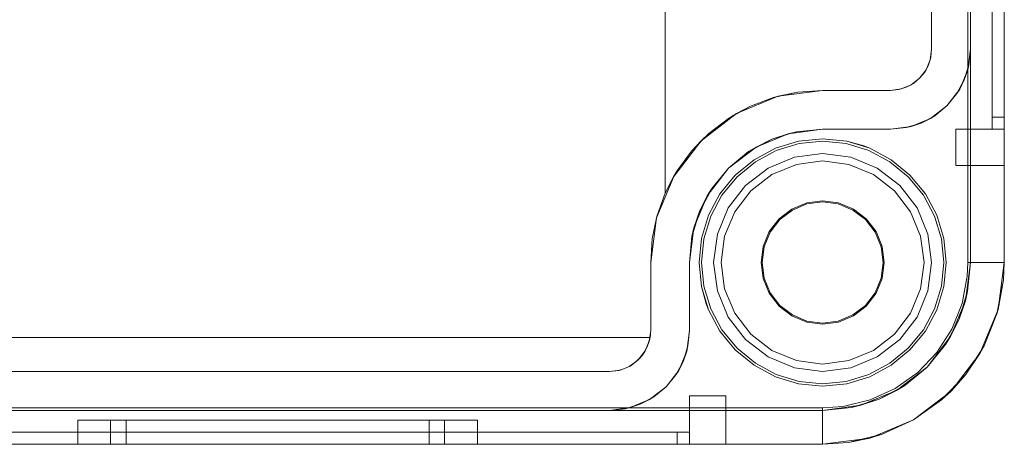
# Model space of a CAD drawing. Extents: x -620 to 300, y 62 to 1112.
# Tile 127 of 226: x 40.404 to 41.217, y 364.505 to 364.856. Entities that reach past the tile are written whole.
import ezdxf

# ---------------------------------------------------------------- set-up
doc = ezdxf.new("R2010")
doc.units = 0
doc.layers.get('0').update_dxf_attribs({"lineweight": 13})

# ---------------------------------------------------------------- blocks, each defined once
blk = doc.blocks.new('Blockreferenz-A06CPVZ2L0')
at = {"color": 9, "linetype": 'ByBlock', "lineweight": -2, "ltscale": 0.13, "true_color": 0xc1c9c4}
for p, q in [((41.18942, 367.9553), (41.18942, 364.6553)), ((41.21742, 364.6553), (41.21742, 367.9553)), ((41.21742, 364.6553), (41.21742, 367.9553)), ((41.20742, 367.8353), (41.20742, 364.7753)), ((41.20742, 364.7753), (41.20742, 367.8353)), ((41.21742, 364.7753), (41.21742, 367.8353)), ((41.21742, 367.8353), (41.21742, 364.7753)), ((41.15742, 367.7793), (41.15742, 364.8313)), ((41.18942, 364.8313), (41.18942, 367.7793)), ((41.20742, 366.3053), (41.20742, 364.7653)), ((41.20742, 366.3053), (41.20742, 364.7653)), ((41.21742, 364.7653), (41.21742, 366.3053)), ((41.21742, 366.3053), (41.21742, 364.7653)), ((41.18742, 366.0053), (41.18742, 364.6553)), ((40.93742, 364.71243), (40.93742, 364.9253)), ((40.93742, 364.9253), (40.93742, 364.73057)), ((41.15742, 364.8313), (41.15742, 364.8953)), ((41.15742, 364.8313), (41.15626, 364.8225)), ((41.15677, 364.82467), (41.15742, 364.8313)), ((41.15742, 364.8313), (41.15742, 364.8313)), ((41.18717, 364.81422), (41.18942, 364.8313)), ((41.18815, 364.81842), (41.18942, 364.8313)), ((41.18942, 364.8313), (41.18815, 364.81842)), ((41.18942, 364.6553), (41.18942, 364.8313)), ((41.18942, 364.8313), (41.18942, 364.8313)), ((41.15626, 364.8225), (41.15287, 364.8143)), ((41.15287, 364.8143), (41.15483, 364.81829)), ((41.15483, 364.81829), (41.15344, 364.81567)), ((41.15483, 364.81829), (41.15626, 364.8225)), ((41.1557, 364.82113), (41.15483, 364.81829)), ((41.15638, 364.82338), (41.1557, 364.82113)), ((41.15626, 364.8225), (41.15677, 364.82467)), ((41.15677, 364.82467), (41.15638, 364.82338)), ((41.18815, 364.81842), (41.1844, 364.80604)), ((41.18717, 364.81422), (41.18815, 364.81842)), ((41.15287, 364.8143), (41.14746, 364.80726)), ((41.14746, 364.80726), (41.15169, 364.81241)), ((41.15169, 364.81241), (41.15287, 364.8143)), ((41.15232, 364.81359), (41.15169, 364.81241)), ((41.15344, 364.81567), (41.15232, 364.81359)), ((41.18058, 364.7983), (41.18717, 364.81422)), ((41.1844, 364.80604), (41.18717, 364.81422)), ((41.14042, 364.80185), (41.13222, 364.79846)), ((41.13643, 364.79989), (41.14042, 364.80185)), ((41.13905, 364.80129), (41.13643, 364.79989)), ((41.14113, 364.8024), (41.13905, 364.80129)), ((41.14746, 364.80726), (41.14042, 364.80185)), ((41.14042, 364.80185), (41.14231, 364.80303)), ((41.14231, 364.80303), (41.14113, 364.8024)), ((41.14231, 364.80303), (41.14746, 364.80726)), ((41.1844, 364.80604), (41.1783, 364.79463)), ((41.18058, 364.7983), (41.1844, 364.80604)), ((41.02693, 364.7914), (41.04696, 364.79582)), ((41.03067, 364.79246), (41.06742, 364.7973)), ((41.04696, 364.79582), (41.03067, 364.79246)), ((41.06742, 364.7973), (41.04696, 364.79582)), ((41.04696, 364.79582), (41.06742, 364.7973)), ((41.12342, 364.7973), (41.06742, 364.7973)), ((41.06742, 364.7973), (41.12342, 364.7973)), ((41.06742, 364.7973), (41.06742, 364.7973)), ((41.13222, 364.79846), (41.12342, 364.7973)), ((41.12342, 364.7973), (41.13006, 364.79795)), ((41.12342, 364.7973), (41.12342, 364.7973)), ((41.13006, 364.79795), (41.13222, 364.79846)), ((41.13134, 364.79834), (41.13006, 364.79795)), ((41.13359, 364.79903), (41.13134, 364.79834)), ((41.13222, 364.79846), (41.13643, 364.79989)), ((41.13643, 364.79989), (41.13359, 364.79903)), ((41.17009, 364.78463), (41.18058, 364.7983)), ((41.17009, 364.78463), (41.1783, 364.79463)), ((41.1783, 364.79463), (41.17009, 364.78463)), ((41.1783, 364.79463), (41.18058, 364.7983)), ((40.99642, 364.77827), (41.03067, 364.79246)), ((41.02693, 364.7914), (41.00774, 364.78415)), ((41.03067, 364.79246), (41.02693, 364.7914)), ((40.96701, 364.75571), (40.99642, 364.77827)), ((40.9898, 364.7742), (41.00774, 364.78415)), ((40.99642, 364.77827), (40.9898, 364.7742)), ((41.00774, 364.78415), (40.99642, 364.77827)), ((41.15642, 364.77414), (41.17009, 364.78463)), ((41.16009, 364.77642), (41.17009, 364.78463)), ((41.17009, 364.78463), (41.16009, 364.77642)), ((40.9898, 364.7742), (40.97347, 364.76178)), ((41.14868, 364.77032), (41.1363, 364.76657)), ((41.1405, 364.76755), (41.15642, 364.77414)), ((41.1405, 364.76755), (41.14868, 364.77032)), ((41.16009, 364.77642), (41.14868, 364.77032)), ((41.14868, 364.77032), (41.15642, 364.77414)), ((41.15642, 364.77414), (41.16009, 364.77642)), ((41.20742, 364.7753), (41.20742, 364.77335)), ((41.21242, 364.7753), (41.20742, 364.7753)), ((41.21242, 364.7753), (41.20742, 364.7753)), ((41.20742, 364.77335), (41.20742, 364.7753)), ((41.20742, 364.77335), (41.20742, 364.77147)), ((41.20742, 364.77147), (41.20742, 364.77335)), ((41.20742, 364.77147), (41.20742, 364.76974)), ((41.20742, 364.76974), (41.20742, 364.77147)), ((41.20742, 364.76974), (41.20742, 364.76823)), ((41.20742, 364.76823), (41.20742, 364.76974)), ((41.21742, 364.7753), (41.21242, 364.7753)), ((41.21742, 364.7753), (41.21242, 364.7753)), ((41.21742, 364.77271), (41.21742, 364.7753)), ((41.21742, 364.7753), (41.21742, 364.77271)), ((41.21742, 364.7703), (41.21742, 364.77271)), ((41.21742, 364.77271), (41.21742, 364.7703)), ((41.21742, 364.76823), (41.21742, 364.7703)), ((41.21742, 364.7703), (41.21742, 364.76823)), ((40.95911, 364.74713), (40.97347, 364.76178)), ((40.97347, 364.76178), (40.96701, 364.75571)), ((41.01242, 364.75056), (41.03895, 364.76155)), ((41.03895, 364.76155), (41.02533, 364.75693)), ((41.03451, 364.75971), (41.04182, 364.76193)), ((41.03895, 364.76155), (41.06742, 364.7653)), ((41.04596, 364.76319), (41.03895, 364.76155)), ((41.04182, 364.76193), (41.04596, 364.76319)), ((41.06742, 364.7653), (41.04596, 364.76319)), ((41.06742, 364.7653), (41.12342, 364.7653)), ((41.08732, 364.7653), (41.06742, 364.7653)), ((41.06742, 364.7653), (41.06742, 364.7653)), ((41.10646, 364.7653), (41.08732, 364.7653)), ((41.12342, 364.7653), (41.10646, 364.7653)), ((41.12342, 364.7653), (41.1405, 364.76755)), ((41.12342, 364.7653), (41.1363, 364.76657)), ((41.1363, 364.76657), (41.12342, 364.7653)), ((41.12342, 364.7653), (41.12342, 364.7653)), ((41.1363, 364.76657), (41.1405, 364.76755)), ((41.17742, 364.7653), (41.17742, 364.75753)), ((41.20742, 364.7653), (41.17742, 364.7653)), ((41.17742, 364.7653), (41.17742, 364.75753)), ((41.17742, 364.7653), (41.17742, 364.7653)), ((41.20742, 364.7653), (41.17742, 364.7653)), ((41.20742, 364.76823), (41.20742, 364.76698)), ((41.20742, 364.76698), (41.20742, 364.76823)), ((41.20742, 364.76698), (41.20742, 364.76606)), ((41.20742, 364.76606), (41.20742, 364.76698)), ((41.20742, 364.76606), (41.20742, 364.76549)), ((41.20742, 364.76549), (41.20742, 364.76606)), ((41.20742, 364.76549), (41.20742, 364.7653)), ((41.20742, 364.7653), (41.20742, 364.76549)), ((41.20742, 364.7653), (41.21242, 364.7653)), ((41.20742, 364.7653), (41.21742, 364.7653)), ((41.20742, 364.7653), (41.20742, 364.7653)), ((41.20742, 364.7653), (41.20742, 364.7653)), ((41.20742, 364.7653), (41.20742, 364.7653)), ((41.20742, 364.7653), (41.20742, 364.7653)), ((41.20742, 364.7653), (41.20742, 364.7653)), ((41.21242, 364.7653), (41.20742, 364.7653)), ((41.20742, 364.7653), (41.20742, 364.7653)), ((41.20742, 364.7653), (41.21742, 364.7653)), ((41.21242, 364.7653), (41.21742, 364.7653)), ((41.21742, 364.7653), (41.21242, 364.7653)), ((41.21742, 364.76664), (41.21742, 364.76823)), ((41.21742, 364.76823), (41.21742, 364.76664)), ((41.21742, 364.76564), (41.21742, 364.76664)), ((41.21742, 364.76664), (41.21742, 364.76564)), ((41.21742, 364.7653), (41.21742, 364.76564)), ((41.21742, 364.76564), (41.21742, 364.7653)), ((41.21742, 364.75753), (41.21742, 364.7653)), ((41.21742, 364.7653), (41.21742, 364.7653)), ((41.21742, 364.7653), (41.21742, 364.75753)), ((40.94445, 364.7263), (40.96701, 364.75571)), ((40.96701, 364.75571), (40.95911, 364.74713)), ((41.02533, 364.75693), (41.01242, 364.75056)), ((41.01686, 364.7524), (41.02533, 364.75693)), ((41.02533, 364.75693), (41.03451, 364.75971)), ((41.04752, 364.75534), (41.02839, 364.74953)), ((41.02839, 364.74953), (41.04752, 364.75534)), ((41.04791, 364.75338), (41.02915, 364.74769)), ((41.06742, 364.7573), (41.04752, 364.75534)), ((41.04752, 364.75534), (41.06742, 364.7573)), ((41.06742, 364.7553), (41.04791, 364.75338)), ((41.08732, 364.75534), (41.06742, 364.7573)), ((41.06742, 364.7573), (41.08732, 364.75534)), ((41.08693, 364.75338), (41.06742, 364.7553)), ((41.10569, 364.74769), (41.08693, 364.75338)), ((41.10646, 364.74953), (41.08732, 364.75534)), ((41.10153, 364.75143), (41.08732, 364.75534)), ((41.08732, 364.75534), (41.10153, 364.75143)), ((41.17742, 364.75753), (41.17742, 364.7503)), ((41.17742, 364.75753), (41.17742, 364.7503)), ((41.21742, 364.7503), (41.21742, 364.75753)), ((41.21742, 364.75753), (41.21742, 364.7503)), ((40.95911, 364.74713), (40.94701, 364.73057)), ((40.98964, 364.73308), (41.01242, 364.75056)), ((41.00631, 364.74676), (40.98964, 364.73308)), ((41.01242, 364.75056), (41.00631, 364.74676)), ((41.00631, 364.74676), (41.01013, 364.7488)), ((41.01013, 364.7488), (41.01686, 364.7524)), ((41.02839, 364.74953), (41.01075, 364.74011)), ((41.01075, 364.74011), (41.02839, 364.74953)), ((41.02915, 364.74769), (41.01187, 364.73845)), ((41.06742, 364.7453), (41.04413, 364.74223)), ((41.06742, 364.7453), (41.04413, 364.74223)), ((41.09072, 364.74223), (41.06742, 364.7453)), ((41.09072, 364.74223), (41.06742, 364.7453)), ((41.10646, 364.74953), (41.10153, 364.75143)), ((41.10153, 364.75143), (41.10646, 364.74953)), ((41.12298, 364.73845), (41.10569, 364.74769)), ((41.12409, 364.74011), (41.10646, 364.74953)), ((41.10646, 364.74953), (41.12409, 364.74011)), ((41.17742, 364.7503), (41.17742, 364.74409)), ((41.17742, 364.7503), (41.17742, 364.74409)), ((41.21742, 364.74409), (41.21742, 364.7503)), ((41.21742, 364.7503), (41.21742, 364.74409)), ((41.01075, 364.74011), (40.9953, 364.72742)), ((40.9953, 364.72742), (41.01075, 364.74011)), ((41.01187, 364.73845), (40.99671, 364.72601)), ((41.04413, 364.74223), (41.02242, 364.73324)), ((41.04413, 364.74223), (41.02242, 364.73324)), ((41.04574, 364.73621), (41.02554, 364.72784)), ((41.02554, 364.72784), (41.04574, 364.73621)), ((41.06742, 364.73906), (41.04574, 364.73621)), ((41.04574, 364.73621), (41.06742, 364.73906)), ((41.0891, 364.73621), (41.06742, 364.73906)), ((41.06742, 364.73906), (41.0891, 364.73621)), ((41.1093, 364.72784), (41.0891, 364.73621)), ((41.0891, 364.73621), (41.1093, 364.72784)), ((41.11242, 364.73324), (41.09072, 364.74223)), ((41.11242, 364.73324), (41.09072, 364.74223)), ((41.13813, 364.72601), (41.12298, 364.73845)), ((41.13955, 364.72742), (41.12409, 364.74011)), ((41.12409, 364.74011), (41.13955, 364.72742)), ((41.17742, 364.74409), (41.17742, 364.73932)), ((41.17742, 364.74409), (41.17742, 364.73932)), ((41.17742, 364.73932), (41.17742, 364.73632)), ((41.17742, 364.73932), (41.17742, 364.73632)), ((41.17742, 364.73632), (41.17742, 364.7353)), ((41.17742, 364.73632), (41.17742, 364.7353)), ((41.21742, 364.73932), (41.21742, 364.74409)), ((41.21742, 364.74409), (41.21742, 364.73932)), ((41.21742, 364.73632), (41.21742, 364.73932)), ((41.21742, 364.73932), (41.21742, 364.73632)), ((41.21742, 364.7353), (41.21742, 364.73632)), ((41.21742, 364.73632), (41.21742, 364.7353)), ((40.93742, 364.73057), (40.93742, 364.71243)), ((40.94701, 364.73057), (40.94453, 364.72645)), ((40.97216, 364.7103), (40.98964, 364.73308)), ((40.98964, 364.73308), (40.97596, 364.71641)), ((41.02242, 364.73324), (41.00378, 364.71894)), ((41.02242, 364.73324), (41.00378, 364.71894)), ((41.13106, 364.71894), (41.11242, 364.73324)), ((41.13106, 364.71894), (41.11242, 364.73324)), ((41.17742, 364.7353), (41.21742, 364.7353)), ((41.17742, 364.7353), (41.17742, 364.7353)), ((41.17742, 364.7353), (41.21742, 364.7353)), ((41.21742, 364.7353), (41.21742, 364.7353)), ((40.93026, 364.69205), (40.94445, 364.7263)), ((40.93742, 364.71243), (40.94453, 364.72645)), ((40.94445, 364.7263), (40.93742, 364.71243)), ((40.94453, 364.72645), (40.94445, 364.7263)), ((40.9953, 364.72742), (40.98261, 364.71197)), ((40.98261, 364.71197), (40.9953, 364.72742)), ((40.99671, 364.72601), (40.98428, 364.71086)), ((41.02554, 364.72784), (41.0082, 364.71453)), ((41.0082, 364.71453), (41.02554, 364.72784)), ((41.12665, 364.71453), (41.1093, 364.72784)), ((41.1093, 364.72784), (41.12665, 364.71453)), ((41.15057, 364.71086), (41.13813, 364.72601)), ((41.15223, 364.71197), (41.13955, 364.72742)), ((41.13955, 364.72742), (41.15223, 364.71197)), ((40.9308, 364.694), (40.93742, 364.71243)), ((40.93742, 364.71243), (40.9308, 364.694)), ((40.93742, 364.71243), (40.93742, 364.71243)), ((40.97032, 364.70586), (40.97392, 364.71259)), ((40.97596, 364.71641), (40.97216, 364.7103)), ((40.98261, 364.71197), (40.97319, 364.69433)), ((40.97319, 364.69433), (40.98261, 364.71197)), ((40.97392, 364.71259), (40.97596, 364.71641)), ((41.00378, 364.71894), (40.98948, 364.7003)), ((41.00378, 364.71894), (40.98948, 364.7003)), ((41.0082, 364.71453), (40.99488, 364.69718)), ((40.99488, 364.69718), (41.0082, 364.71453)), ((41.13996, 364.69718), (41.12665, 364.71453)), ((41.12665, 364.71453), (41.13996, 364.69718)), ((41.14536, 364.7003), (41.13106, 364.71894)), ((41.14536, 364.7003), (41.13106, 364.71894)), ((41.16166, 364.69433), (41.15223, 364.71197)), ((41.15223, 364.71197), (41.16166, 364.69433)), ((40.96117, 364.68377), (40.97216, 364.7103)), ((40.97216, 364.7103), (40.9658, 364.69739)), ((40.9658, 364.69739), (40.97032, 364.70586)), ((40.98428, 364.71086), (40.97503, 364.69357)), ((41.05426, 364.70444), (41.04199, 364.69936)), ((41.06742, 364.70617), (41.05426, 364.70444)), ((41.05448, 364.7036), (41.06742, 364.7053)), ((41.08059, 364.70444), (41.06742, 364.70617)), ((41.06742, 364.7053), (41.08036, 364.7036)), ((41.09286, 364.69936), (41.08059, 364.70444)), ((41.15981, 364.69357), (41.15057, 364.71086)), ((40.9658, 364.69739), (40.96117, 364.68377)), ((40.96301, 364.68821), (40.9658, 364.69739)), ((40.98948, 364.7003), (40.98049, 364.67859)), ((40.98948, 364.7003), (40.98049, 364.67859)), ((40.99488, 364.69718), (40.98652, 364.67698)), ((40.98652, 364.67698), (40.99488, 364.69718)), ((41.04199, 364.69936), (41.03145, 364.69127)), ((41.03207, 364.69065), (41.04242, 364.6986)), ((41.04242, 364.6986), (41.05448, 364.7036)), ((41.08036, 364.7036), (41.09242, 364.6986)), ((41.09242, 364.6986), (41.10278, 364.69065)), ((41.10339, 364.69127), (41.09286, 364.69936)), ((41.14833, 364.67698), (41.13996, 364.69718)), ((41.13996, 364.69718), (41.14833, 364.67698)), ((41.15436, 364.67859), (41.14536, 364.7003)), ((41.15436, 364.67859), (41.14536, 364.7003)), ((40.92542, 364.6553), (40.93026, 364.69205)), ((40.92677, 364.67484), (40.9308, 364.694)), ((40.93026, 364.69205), (40.92677, 364.67484)), ((40.9308, 364.694), (40.93026, 364.69205)), ((40.96079, 364.6809), (40.96301, 364.68821)), ((40.97319, 364.69433), (40.96738, 364.6752)), ((40.96738, 364.6752), (40.97319, 364.69433)), ((40.97503, 364.69357), (40.96934, 364.67481)), ((41.03145, 364.69127), (41.02337, 364.68074)), ((41.02412, 364.6803), (41.03207, 364.69065)), ((41.10278, 364.69065), (41.11072, 364.6803)), ((41.11148, 364.68074), (41.10339, 364.69127)), ((41.1655, 364.67481), (41.15981, 364.69357)), ((41.16746, 364.6752), (41.16166, 364.69433)), ((41.16166, 364.69433), (41.16746, 364.6752)), ((40.95742, 364.6553), (40.96117, 364.68377)), ((40.96117, 364.68377), (40.95954, 364.67676)), ((40.95954, 364.67676), (40.96079, 364.6809)), ((41.02337, 364.68074), (41.01828, 364.66847)), ((41.01913, 364.66824), (41.02412, 364.6803)), ((41.11072, 364.6803), (41.11572, 364.66824)), ((41.11656, 364.66847), (41.11148, 364.68074)), ((40.92542, 364.6553), (40.92677, 364.67484)), ((40.92677, 364.67484), (40.92542, 364.6553)), ((40.95954, 364.67676), (40.95742, 364.6553)), ((40.96738, 364.6752), (40.96542, 364.6553)), ((40.96542, 364.6553), (40.96738, 364.6752)), ((40.96934, 364.67481), (40.96742, 364.6553)), ((40.98049, 364.67859), (40.97742, 364.6553)), ((40.98049, 364.67859), (40.97742, 364.6553)), ((40.98652, 364.67698), (40.98366, 364.6553)), ((40.98366, 364.6553), (40.98652, 364.67698)), ((41.15118, 364.6553), (41.14833, 364.67698)), ((41.14833, 364.67698), (41.15118, 364.6553)), ((41.15742, 364.6553), (41.15436, 364.67859)), ((41.15742, 364.6553), (41.15436, 364.67859)), ((41.16742, 364.6553), (41.1655, 364.67481)), ((41.16942, 364.6553), (41.16746, 364.6752)), ((41.16746, 364.6752), (41.16942, 364.6553)), ((41.01828, 364.66847), (41.01655, 364.6553)), ((41.01742, 364.6553), (41.01913, 364.66824)), ((41.11572, 364.66824), (41.11742, 364.6553)), ((41.11829, 364.6553), (41.11656, 364.66847)), ((40.92542, 364.5993), (40.92542, 364.6553)), ((40.92542, 364.6553), (40.92542, 364.5993)), ((40.92542, 364.6553), (40.92542, 364.6553)), ((40.95742, 364.5993), (40.95742, 364.6553)), ((40.95742, 364.6553), (40.95742, 364.6354)), ((40.95742, 364.6553), (40.95742, 364.6553)), ((40.96542, 364.6553), (40.96738, 364.6354)), ((40.96738, 364.6354), (40.96542, 364.6553)), ((40.96742, 364.6553), (40.96934, 364.63579)), ((40.97742, 364.6553), (40.98049, 364.63201)), ((40.97742, 364.6553), (40.98049, 364.63201)), ((40.98366, 364.6553), (40.98652, 364.63362)), ((40.98652, 364.63362), (40.98366, 364.6553)), ((41.01655, 364.6553), (41.01828, 364.64213)), ((41.01913, 364.64236), (41.01742, 364.6553)), ((41.11742, 364.6553), (41.11572, 364.64236)), ((41.11656, 364.64213), (41.11829, 364.6553)), ((41.14833, 364.63362), (41.15118, 364.6553)), ((41.15118, 364.6553), (41.14833, 364.63362)), ((41.15436, 364.63201), (41.15742, 364.6553)), ((41.15436, 364.63201), (41.15742, 364.6553)), ((41.1655, 364.63579), (41.16742, 364.6553)), ((41.16746, 364.6354), (41.16942, 364.6553)), ((41.16942, 364.6553), (41.16746, 364.6354)), ((41.18942, 364.6553), (41.18527, 364.62372)), ((41.18742, 364.6553), (41.18688, 364.64389)), ((41.18708, 364.6315), (41.18942, 364.6553)), ((41.19019, 364.6553), (41.18742, 364.6553)), ((41.18942, 364.6553), (41.18942, 364.6553)), ((41.19563, 364.6553), (41.19019, 364.6553)), ((41.20079, 364.6553), (41.19563, 364.6553)), ((41.2055, 364.6553), (41.20079, 364.6553)), ((41.20959, 364.6553), (41.2055, 364.6553)), ((41.21293, 364.6553), (41.20959, 364.6553)), ((41.21231, 364.61648), (41.21742, 364.6553)), ((41.2154, 364.6553), (41.21293, 364.6553)), ((41.21691, 364.6553), (41.2154, 364.6553)), ((41.21674, 364.64104), (41.21742, 364.6553)), ((41.21674, 364.64104), (41.21742, 364.6553)), ((41.21742, 364.6553), (41.21691, 364.6553)), ((41.21742, 364.6553), (41.21742, 364.6553)), ((41.01828, 364.64213), (41.02337, 364.62986)), ((41.02412, 364.6303), (41.01913, 364.64236)), ((41.11572, 364.64236), (41.11072, 364.6303)), ((41.11148, 364.62986), (41.11656, 364.64213)), ((41.18688, 364.64389), (41.18256, 364.62149)), ((41.21135, 364.61304), (41.21674, 364.64104)), ((41.21231, 364.61648), (41.21674, 364.64104)), ((40.95742, 364.6354), (40.95742, 364.61627)), ((40.96738, 364.6354), (40.97319, 364.61627)), ((40.96738, 364.6354), (40.9713, 364.62119)), ((40.9713, 364.62119), (40.96738, 364.6354)), ((40.96934, 364.63579), (40.97503, 364.61703)), ((40.98049, 364.63201), (40.98948, 364.6103)), ((40.98049, 364.63201), (40.98948, 364.6103)), ((40.98652, 364.63362), (40.99488, 364.61342)), ((40.99488, 364.61342), (40.98652, 364.63362)), ((41.13996, 364.61342), (41.14833, 364.63362)), ((41.14833, 364.63362), (41.13996, 364.61342)), ((41.14536, 364.6103), (41.15436, 364.63201)), ((41.14536, 364.6103), (41.15436, 364.63201)), ((41.15981, 364.61703), (41.1655, 364.63579)), ((41.16166, 364.61627), (41.16746, 364.6354)), ((41.16746, 364.6354), (41.16166, 364.61627)), ((41.18708, 364.6315), (41.18014, 364.60861)), ((41.18527, 364.62372), (41.18708, 364.6315)), ((41.02337, 364.62986), (41.03145, 364.61933)), ((41.03207, 364.61994), (41.02412, 364.6303)), ((41.11072, 364.6303), (41.10278, 364.61994)), ((41.10339, 364.61933), (41.11148, 364.62986)), ((41.18527, 364.62372), (41.17308, 364.5943)), ((41.18014, 364.60861), (41.18527, 364.62372)), ((40.95742, 364.61627), (40.95742, 364.5993)), ((40.9713, 364.62119), (40.97319, 364.61627)), ((40.97319, 364.61627), (40.9713, 364.62119)), ((40.97319, 364.61627), (40.98261, 364.59863)), ((40.98261, 364.59863), (40.97319, 364.61627)), ((40.97503, 364.61703), (40.98428, 364.59974)), ((41.03145, 364.61933), (41.04199, 364.61124)), ((41.04242, 364.612), (41.03207, 364.61994)), ((41.10278, 364.61994), (41.09242, 364.612)), ((41.09286, 364.61124), (41.10339, 364.61933)), ((41.15057, 364.59974), (41.15981, 364.61703)), ((41.15223, 364.59863), (41.16166, 364.61627)), ((41.16166, 364.61627), (41.15223, 364.59863)), ((41.18256, 364.62149), (41.17408, 364.60031)), ((41.19733, 364.5803), (41.21231, 364.61648)), ((41.21135, 364.61304), (41.21231, 364.61648)), ((40.98948, 364.6103), (41.00378, 364.59166)), ((40.98948, 364.6103), (41.00378, 364.59166)), ((40.99488, 364.61342), (41.0082, 364.59607)), ((41.0082, 364.59607), (40.99488, 364.61342)), ((41.04199, 364.61124), (41.05426, 364.60616)), ((41.05448, 364.607), (41.04242, 364.612)), ((41.05426, 364.60616), (41.06742, 364.60443)), ((41.06742, 364.6053), (41.05448, 364.607)), ((41.08036, 364.607), (41.06742, 364.6053)), ((41.06742, 364.60443), (41.08059, 364.60616)), ((41.09242, 364.612), (41.08036, 364.607)), ((41.08059, 364.60616), (41.09286, 364.61124)), ((41.12665, 364.59607), (41.13996, 364.61342)), ((41.13996, 364.61342), (41.12665, 364.59607)), ((41.13106, 364.59166), (41.14536, 364.6103)), ((41.13106, 364.59166), (41.14536, 364.6103)), ((41.18014, 364.60861), (41.16886, 364.58752)), ((41.17308, 364.5943), (41.18014, 364.60861)), ((41.20075, 364.58657), (41.21135, 364.61304)), ((40.92542, 364.5993), (40.92426, 364.5905)), ((40.92536, 364.59729), (40.92542, 364.5993)), ((40.92542, 364.5993), (40.92542, 364.5993)), ((40.95517, 364.58222), (40.95742, 364.5993)), ((40.95615, 364.58642), (40.95742, 364.5993)), ((40.95742, 364.5993), (40.95615, 364.58642)), ((40.95742, 364.5993), (40.95742, 364.5993)), ((40.98261, 364.59863), (40.9953, 364.58317)), ((40.9953, 364.58317), (40.98261, 364.59863)), ((40.98428, 364.59974), (40.99671, 364.58459)), ((41.13813, 364.58459), (41.15057, 364.59974)), ((41.13955, 364.58317), (41.15223, 364.59863)), ((41.15223, 364.59863), (41.13955, 364.58317)), ((41.17408, 364.60031), (41.16175, 364.58112)), ((40.18242, 364.5933), (40.92463, 364.5933)), ((40.92489, 364.5933), (40.18242, 364.5933)), ((40.92426, 364.5905), (40.92087, 364.5823)), ((40.92261, 364.58576), (40.92489, 364.5933)), ((40.92261, 364.58576), (40.92426, 364.5905)), ((40.92443, 364.5918), (40.92345, 364.58852)), ((40.92426, 364.5905), (40.92489, 364.5933)), ((40.92489, 364.5933), (40.92443, 364.5918)), ((40.92463, 364.5933), (40.92489, 364.5933)), ((40.92489, 364.5933), (40.92518, 364.59529)), ((40.92489, 364.5933), (40.92489, 364.5933)), ((40.92518, 364.59529), (40.92536, 364.59729)), ((41.00378, 364.59166), (41.02242, 364.57736)), ((41.00378, 364.59166), (41.02242, 364.57736)), ((41.0082, 364.59607), (41.02554, 364.58276)), ((41.02554, 364.58276), (41.0082, 364.59607)), ((41.1093, 364.58276), (41.12665, 364.59607)), ((41.12665, 364.59607), (41.1093, 364.58276)), ((41.11242, 364.57736), (41.13106, 364.59166)), ((41.11242, 364.57736), (41.13106, 364.59166)), ((41.17308, 364.5943), (41.15369, 364.56903)), ((41.16886, 364.58752), (41.17308, 364.5943)), ((40.92087, 364.5823), (40.91546, 364.57526)), ((40.91866, 364.57894), (40.92087, 364.5823)), ((40.92153, 364.58389), (40.91978, 364.58088)), ((40.92087, 364.5823), (40.92261, 364.58576)), ((40.92261, 364.58576), (40.92153, 364.58389)), ((40.92345, 364.58852), (40.92261, 364.58576)), ((40.94858, 364.5663), (40.95517, 364.58222)), ((40.95615, 364.58642), (40.9524, 364.57404)), ((40.9524, 364.57404), (40.95517, 364.58222)), ((40.95517, 364.58222), (40.95615, 364.58642)), ((40.9953, 364.58317), (41.01075, 364.57049)), ((41.01075, 364.57049), (40.9953, 364.58317)), ((40.99671, 364.58459), (41.01187, 364.57215)), ((41.02554, 364.58276), (41.04574, 364.57439)), ((41.04574, 364.57439), (41.02554, 364.58276)), ((41.0891, 364.57439), (41.1093, 364.58276)), ((41.1093, 364.58276), (41.0891, 364.57439)), ((41.12298, 364.57215), (41.13813, 364.58459)), ((41.12409, 364.57049), (41.13955, 364.58317)), ((41.13955, 364.58317), (41.12409, 364.57049)), ((41.15369, 364.56903), (41.16886, 364.58752)), ((41.18533, 364.56258), (41.20075, 364.58657)), ((41.19733, 364.5803), (41.20075, 364.58657)), ((40.91546, 364.57526), (40.90842, 364.56985)), ((40.91324, 364.57322), (40.91546, 364.57526)), ((40.91438, 364.57442), (40.91324, 364.57322)), ((40.91674, 364.57692), (40.91438, 364.57442)), ((40.91546, 364.57526), (40.91866, 364.57894)), ((40.91866, 364.57894), (40.91674, 364.57692)), ((40.91978, 364.58088), (40.91866, 364.57894)), ((40.9524, 364.57404), (40.9463, 364.56263)), ((40.94858, 364.5663), (40.9524, 364.57404)), ((41.02242, 364.57736), (41.04413, 364.56837)), ((41.02242, 364.57736), (41.04413, 364.56837)), ((41.04574, 364.57439), (41.06742, 364.57154)), ((41.06742, 364.57154), (41.04574, 364.57439)), ((41.06742, 364.57154), (41.0891, 364.57439)), ((41.0891, 364.57439), (41.06742, 364.57154)), ((41.09072, 364.56837), (41.11242, 364.57736)), ((41.09072, 364.56837), (41.11242, 364.57736)), ((41.16175, 364.58112), (41.14601, 364.56461)), ((41.17349, 364.54923), (41.19733, 364.5803)), ((41.18533, 364.56258), (41.19733, 364.5803)), ((40.90022, 364.56646), (40.89142, 364.5653)), ((40.89142, 364.5653), (40.89925, 364.56621)), ((40.89925, 364.56621), (40.90022, 364.56646)), ((40.89975, 364.5664), (40.89925, 364.56621)), ((40.90234, 364.56734), (40.89975, 364.5664)), ((40.90842, 364.56985), (40.90022, 364.56646)), ((40.90022, 364.56646), (40.90665, 364.5689)), ((40.90665, 364.5689), (40.90234, 364.56734)), ((40.90665, 364.5689), (40.90842, 364.56985)), ((40.90756, 364.5695), (40.90665, 364.5689)), ((40.91029, 364.57129), (40.90756, 364.5695)), ((40.90842, 364.56985), (40.91324, 364.57322)), ((40.91324, 364.57322), (40.91029, 364.57129)), ((40.93809, 364.55263), (40.94858, 364.5663)), ((40.9463, 364.56263), (40.94858, 364.5663)), ((41.01075, 364.57049), (41.02839, 364.56106)), ((41.02839, 364.56106), (41.01075, 364.57049)), ((41.01187, 364.57215), (41.02915, 364.56291)), ((41.04413, 364.56837), (41.06742, 364.5653)), ((41.04413, 364.56837), (41.06742, 364.5653)), ((41.06742, 364.5653), (41.09072, 364.56837)), ((41.06742, 364.5653), (41.09072, 364.56837)), ((41.10569, 364.56291), (41.12298, 364.57215)), ((41.10646, 364.56106), (41.12409, 364.57049)), ((41.12409, 364.57049), (41.10646, 364.56106)), ((41.15369, 364.56903), (41.12842, 364.54964)), ((41.1352, 364.55386), (41.15369, 364.56903)), ((40.89142, 364.5653), (38.94342, 364.5653)), ((40.18242, 364.5653), (40.89142, 364.5653)), ((40.89142, 364.5653), (40.89142, 364.5653)), ((40.93809, 364.55263), (40.9463, 364.56263)), ((40.9463, 364.56263), (40.93809, 364.55263)), ((41.02839, 364.56106), (41.04752, 364.55526)), ((41.04752, 364.55526), (41.02839, 364.56106)), ((41.02915, 364.56291), (41.04791, 364.55722)), ((41.08693, 364.55722), (41.10569, 364.56291)), ((41.08732, 364.55526), (41.10646, 364.56106)), ((41.10646, 364.56106), (41.08732, 364.55526)), ((41.14601, 364.56461), (41.12742, 364.55138)), ((41.16565, 364.54194), (41.18533, 364.56258)), ((41.17349, 364.54923), (41.18533, 364.56258)), ((40.92442, 364.54214), (40.93809, 364.55263)), ((40.92809, 364.54442), (40.93809, 364.55263)), ((40.93809, 364.55263), (40.92809, 364.54442)), ((41.04752, 364.55526), (41.06742, 364.5533)), ((41.06742, 364.5533), (41.04752, 364.55526)), ((41.04791, 364.55722), (41.06742, 364.5553)), ((41.06742, 364.5553), (41.08693, 364.55722)), ((41.06742, 364.5533), (41.08732, 364.55526)), ((41.08732, 364.55526), (41.06742, 364.5533)), ((41.12842, 364.54964), (41.099, 364.53746)), ((41.12742, 364.55138), (41.10667, 364.5419)), ((41.1352, 364.55386), (41.11411, 364.54259)), ((41.11411, 364.54259), (41.12842, 364.54964)), ((41.12842, 364.54964), (41.1352, 364.55386)), ((41.14242, 364.5254), (41.17349, 364.54923)), ((41.16565, 364.54194), (41.17349, 364.54923)), ((40.9085, 364.53555), (40.92442, 364.54214)), ((40.92809, 364.54442), (40.91668, 364.53832)), ((40.91668, 364.53832), (40.92442, 364.54214)), ((40.92442, 364.54214), (40.92809, 364.54442)), ((40.95742, 364.5453), (40.95742, 364.5153)), ((40.96519, 364.5453), (40.95742, 364.5453)), ((40.95742, 364.5453), (40.95742, 364.5453)), ((40.95742, 364.5453), (40.95742, 364.5153)), ((40.95742, 364.5453), (40.96519, 364.5453)), ((40.97242, 364.5453), (40.96519, 364.5453)), ((40.96519, 364.5453), (40.97242, 364.5453)), ((40.97864, 364.5453), (40.97242, 364.5453)), ((40.97242, 364.5453), (40.97864, 364.5453)), ((40.9834, 364.5453), (40.97864, 364.5453)), ((40.97864, 364.5453), (40.9834, 364.5453)), ((40.9864, 364.5453), (40.9834, 364.5453)), ((40.9834, 364.5453), (40.9864, 364.5453)), ((40.98742, 364.5453), (40.9864, 364.5453)), ((40.9864, 364.5453), (40.98742, 364.5453)), ((40.98742, 364.5053), (40.98742, 364.5453)), ((40.98742, 364.5053), (40.98742, 364.5453)), ((40.98742, 364.5453), (40.98742, 364.5453)), ((41.10667, 364.5419), (41.0845, 364.53652)), ((41.11411, 364.54259), (41.09122, 364.53564)), ((41.099, 364.53746), (41.11411, 364.54259)), ((41.14242, 364.5254), (41.16565, 364.54194)), ((41.14242, 364.5254), (41.16565, 364.54194)), ((41.06742, 364.5333), (38.76742, 364.5333)), ((38.94342, 364.5333), (40.89142, 364.5333)), ((41.06742, 364.5353), (40.21742, 364.5353)), ((40.89142, 364.5333), (40.9085, 364.53555)), ((40.89142, 364.5333), (40.9043, 364.53457)), ((40.9043, 364.53457), (40.89142, 364.5333)), ((40.89142, 364.5333), (41.06742, 364.5333)), ((40.89142, 364.5333), (40.89142, 364.5333)), ((40.91668, 364.53832), (40.9043, 364.53457)), ((40.9043, 364.53457), (40.9085, 364.53555)), ((40.9085, 364.53555), (40.91668, 364.53832)), ((41.099, 364.53746), (41.06742, 364.5333)), ((41.0845, 364.53652), (41.06742, 364.5353)), ((41.06742, 364.5333), (41.09122, 364.53564)), ((41.06742, 364.5353), (41.06742, 364.53253)), ((41.06742, 364.5333), (41.06742, 364.5333)), ((41.09122, 364.53564), (41.099, 364.53746)), ((40.45804, 364.5253), (40.45242, 364.5253)), ((40.45242, 364.5253), (40.45242, 364.5053)), ((40.45804, 364.5253), (40.45242, 364.5253)), ((40.47453, 364.5253), (40.45804, 364.5253)), ((40.47453, 364.5253), (40.45804, 364.5253)), ((40.50075, 364.5253), (40.47453, 364.5253)), ((40.50075, 364.5253), (40.47453, 364.5253)), ((40.48422, 364.5253), (40.47952, 364.5253)), ((40.47952, 364.5253), (40.47952, 364.5053)), ((40.47952, 364.5253), (40.48422, 364.5253)), ((40.498, 364.5253), (40.48422, 364.5253)), ((40.48422, 364.5253), (40.498, 364.5253)), ((40.49668, 364.5253), (40.49242, 364.5253)), ((40.49242, 364.5253), (40.49242, 364.5053)), ((40.49668, 364.5253), (40.49242, 364.5253)), ((40.50917, 364.5253), (40.49668, 364.5253)), ((40.50917, 364.5253), (40.49668, 364.5253)), ((40.51991, 364.5253), (40.498, 364.5253)), ((40.498, 364.5253), (40.51991, 364.5253)), ((40.53492, 364.5253), (40.50075, 364.5253)), ((40.53492, 364.5253), (40.50075, 364.5253)), ((40.52903, 364.5253), (40.50917, 364.5253)), ((40.52903, 364.5253), (40.50917, 364.5253)), ((40.54847, 364.5253), (40.51991, 364.5253)), ((40.51991, 364.5253), (40.54847, 364.5253)), ((40.55492, 364.5253), (40.52903, 364.5253)), ((40.55492, 364.5253), (40.52903, 364.5253)), ((40.57472, 364.5253), (40.53492, 364.5253)), ((40.57472, 364.5253), (40.53492, 364.5253)), ((40.58173, 364.5253), (40.54847, 364.5253)), ((40.54847, 364.5253), (40.58173, 364.5253)), ((40.58507, 364.5253), (40.55492, 364.5253)), ((40.58507, 364.5253), (40.55492, 364.5253)), ((40.61742, 364.5253), (40.57472, 364.5253)), ((40.61742, 364.5253), (40.57472, 364.5253)), ((40.61742, 364.5253), (40.58173, 364.5253)), ((40.58173, 364.5253), (40.61742, 364.5253)), ((40.61742, 364.5253), (40.58507, 364.5253)), ((40.61742, 364.5253), (40.58507, 364.5253)), ((40.65311, 364.5253), (40.61742, 364.5253)), ((40.64977, 364.5253), (40.61742, 364.5253)), ((40.66013, 364.5253), (40.61742, 364.5253)), ((40.61742, 364.5253), (40.65311, 364.5253)), ((40.64977, 364.5253), (40.61742, 364.5253)), ((40.66013, 364.5253), (40.61742, 364.5253)), ((40.67992, 364.5253), (40.64977, 364.5253)), ((40.67992, 364.5253), (40.64977, 364.5253)), ((40.68637, 364.5253), (40.65311, 364.5253)), ((40.65311, 364.5253), (40.68637, 364.5253)), ((40.69992, 364.5253), (40.66013, 364.5253)), ((40.69992, 364.5253), (40.66013, 364.5253)), ((40.70581, 364.5253), (40.67992, 364.5253)), ((40.70581, 364.5253), (40.67992, 364.5253)), ((40.71493, 364.5253), (40.68637, 364.5253)), ((40.68637, 364.5253), (40.71493, 364.5253)), ((40.73409, 364.5253), (40.69992, 364.5253)), ((40.73409, 364.5253), (40.69992, 364.5253)), ((40.72568, 364.5253), (40.70581, 364.5253)), ((40.72568, 364.5253), (40.70581, 364.5253)), ((40.73685, 364.5253), (40.71493, 364.5253)), ((40.71493, 364.5253), (40.73685, 364.5253)), ((40.73816, 364.5253), (40.72568, 364.5253)), ((40.73816, 364.5253), (40.72568, 364.5253)), ((40.76032, 364.5253), (40.73409, 364.5253)), ((40.76032, 364.5253), (40.73409, 364.5253)), ((40.75062, 364.5253), (40.73685, 364.5253)), ((40.73685, 364.5253), (40.75062, 364.5253)), ((40.74242, 364.5253), (40.73816, 364.5253)), ((40.74242, 364.5253), (40.73816, 364.5253)), ((40.74242, 364.5053), (40.74242, 364.5253)), ((40.75532, 364.5253), (40.75062, 364.5253)), ((40.75062, 364.5253), (40.75532, 364.5253)), ((40.75532, 364.5053), (40.75532, 364.5253)), ((40.7768, 364.5253), (40.76032, 364.5253)), ((40.7768, 364.5253), (40.76032, 364.5253)), ((40.78242, 364.5253), (40.7768, 364.5253)), ((40.78242, 364.5253), (40.7768, 364.5253)), ((40.78242, 364.5053), (40.78242, 364.5253)), ((41.06742, 364.53253), (41.06742, 364.52709)), ((41.06742, 364.52709), (41.06742, 364.52193)), ((41.10625, 364.51041), (41.14242, 364.5254)), ((41.11648, 364.51355), (41.14242, 364.5254)), ((41.11648, 364.51355), (41.14242, 364.5254)), ((41.06742, 364.52193), (41.06742, 364.51722)), ((41.06742, 364.51722), (41.06742, 364.51313)), ((40.94742, 364.5153), (38.88742, 364.5153)), ((40.94742, 364.5153), (38.88742, 364.5153)), ((40.95742, 364.5153), (39.91742, 364.5153)), ((40.95742, 364.5153), (39.91742, 364.5153)), ((40.94742, 364.5153), (40.94742, 364.5103)), ((40.94937, 364.5153), (40.94742, 364.5153)), ((40.94937, 364.5153), (40.94742, 364.5153)), ((40.94742, 364.5153), (40.94742, 364.5103)), ((40.94742, 364.5103), (40.94742, 364.5053)), ((40.94742, 364.5103), (40.94742, 364.5053)), ((40.95125, 364.5153), (40.94937, 364.5153)), ((40.95125, 364.5153), (40.94937, 364.5153)), ((40.95298, 364.5153), (40.95125, 364.5153)), ((40.95298, 364.5153), (40.95125, 364.5153)), ((40.95449, 364.5153), (40.95298, 364.5153)), ((40.95449, 364.5153), (40.95298, 364.5153)), ((40.95574, 364.5153), (40.95449, 364.5153)), ((40.95574, 364.5153), (40.95449, 364.5153)), ((40.95666, 364.5153), (40.95574, 364.5153)), ((40.95666, 364.5153), (40.95574, 364.5153)), ((40.95723, 364.5153), (40.95666, 364.5153)), ((40.95723, 364.5153), (40.95666, 364.5153)), ((40.95742, 364.5153), (40.95723, 364.5153)), ((40.95742, 364.5153), (40.95723, 364.5153)), ((40.95742, 364.5103), (40.95742, 364.5153)), ((40.95742, 364.5053), (40.95742, 364.5153)), ((40.95742, 364.5153), (40.95742, 364.5153)), ((40.95742, 364.5153), (40.95742, 364.5153)), ((40.95742, 364.5153), (40.95742, 364.5153)), ((40.95742, 364.5153), (40.95742, 364.5153)), ((40.95742, 364.5153), (40.95742, 364.5153)), ((40.95742, 364.5153), (40.95742, 364.5153)), ((40.95742, 364.5153), (40.95742, 364.5103)), ((40.95742, 364.5053), (40.95742, 364.5153)), ((40.95742, 364.5053), (40.95742, 364.5103)), ((40.95742, 364.5103), (40.95742, 364.5053)), ((41.06742, 364.51313), (41.06742, 364.50979)), ((41.06742, 364.5053), (41.10625, 364.51041)), ((41.06742, 364.50979), (41.06742, 364.50732)), ((41.08877, 364.50683), (41.11648, 364.51355)), ((41.08877, 364.50683), (41.10625, 364.51041)), ((41.10625, 364.51041), (41.11648, 364.51355)), ((38.76742, 364.5053), (41.06742, 364.5053)), ((38.76742, 364.5053), (41.06742, 364.5053)), ((38.88742, 364.5053), (40.94742, 364.5053)), ((40.94742, 364.5053), (38.88742, 364.5053)), ((39.91742, 364.5053), (40.95742, 364.5053)), ((40.95742, 364.5053), (39.91742, 364.5053)), ((40.45242, 364.5053), (40.45804, 364.5053)), ((40.45242, 364.5053), (40.45804, 364.5053)), ((40.45804, 364.5053), (40.47453, 364.5053)), ((40.45804, 364.5053), (40.47453, 364.5053)), ((40.47453, 364.5053), (40.50075, 364.5053)), ((40.47453, 364.5053), (40.50075, 364.5053)), ((40.47952, 364.5053), (40.48217, 364.5053)), ((40.47952, 364.5053), (40.48217, 364.5053)), ((40.48217, 364.5053), (40.49002, 364.5053)), ((40.48217, 364.5053), (40.49002, 364.5053)), ((40.49002, 364.5053), (40.50276, 364.5053)), ((40.49002, 364.5053), (40.50276, 364.5053)), ((40.49242, 364.5053), (40.49482, 364.5053)), ((40.49242, 364.5053), (40.49482, 364.5053)), ((40.49482, 364.5053), (40.50194, 364.5053)), ((40.49482, 364.5053), (40.50194, 364.5053)), ((40.50075, 364.5053), (40.53492, 364.5053)), ((40.50075, 364.5053), (40.53492, 364.5053)), ((40.50194, 364.5053), (40.51349, 364.5053)), ((40.50194, 364.5053), (40.51349, 364.5053)), ((40.50276, 364.5053), (40.51991, 364.5053)), ((40.50276, 364.5053), (40.51991, 364.5053)), ((40.51349, 364.5053), (40.52903, 364.5053)), ((40.51349, 364.5053), (40.52903, 364.5053)), ((40.51991, 364.5053), (40.54081, 364.5053)), ((40.51991, 364.5053), (40.54081, 364.5053)), ((40.52903, 364.5053), (40.54798, 364.5053)), ((40.52903, 364.5053), (40.54798, 364.5053)), ((40.53492, 364.5053), (40.57472, 364.5053)), ((40.53492, 364.5053), (40.57472, 364.5053)), ((40.54081, 364.5053), (40.56465, 364.5053)), ((40.54081, 364.5053), (40.56465, 364.5053)), ((40.54798, 364.5053), (40.56959, 364.5053)), ((40.54798, 364.5053), (40.56959, 364.5053)), ((40.56465, 364.5053), (40.59052, 364.5053)), ((40.56465, 364.5053), (40.59052, 364.5053)), ((40.56959, 364.5053), (40.59304, 364.5053)), ((40.56959, 364.5053), (40.59304, 364.5053)), ((40.57472, 364.5053), (40.61742, 364.5053)), ((40.57472, 364.5053), (40.61742, 364.5053)), ((40.59052, 364.5053), (40.61742, 364.5053)), ((40.59052, 364.5053), (40.61742, 364.5053)), ((40.59304, 364.5053), (40.61742, 364.5053)), ((40.59304, 364.5053), (40.61742, 364.5053)), ((40.61742, 364.5053), (40.64433, 364.5053)), ((40.61742, 364.5053), (40.64181, 364.5053)), ((40.61742, 364.5053), (40.66013, 364.5053)), ((40.61742, 364.5053), (40.66013, 364.5053)), ((40.61742, 364.5053), (40.64433, 364.5053)), ((40.61742, 364.5053), (40.64181, 364.5053)), ((40.64181, 364.5053), (40.66526, 364.5053)), ((40.64181, 364.5053), (40.66526, 364.5053)), ((40.64433, 364.5053), (40.67019, 364.5053)), ((40.64433, 364.5053), (40.67019, 364.5053)), ((40.66013, 364.5053), (40.69992, 364.5053)), ((40.66013, 364.5053), (40.69992, 364.5053)), ((40.66526, 364.5053), (40.68687, 364.5053)), ((40.66526, 364.5053), (40.68687, 364.5053)), ((40.67019, 364.5053), (40.69404, 364.5053)), ((40.67019, 364.5053), (40.69404, 364.5053)), ((40.68687, 364.5053), (40.70581, 364.5053)), ((40.68687, 364.5053), (40.70581, 364.5053)), ((40.69404, 364.5053), (40.71493, 364.5053)), ((40.69404, 364.5053), (40.71493, 364.5053)), ((40.69992, 364.5053), (40.73409, 364.5053)), ((40.69992, 364.5053), (40.73409, 364.5053)), ((40.70581, 364.5053), (40.72136, 364.5053)), ((40.70581, 364.5053), (40.72136, 364.5053)), ((40.71493, 364.5053), (40.73208, 364.5053)), ((40.71493, 364.5053), (40.73208, 364.5053)), ((40.72136, 364.5053), (40.73291, 364.5053)), ((40.72136, 364.5053), (40.73291, 364.5053)), ((40.73208, 364.5053), (40.74483, 364.5053)), ((40.73208, 364.5053), (40.74483, 364.5053)), ((40.73291, 364.5053), (40.74002, 364.5053)), ((40.73291, 364.5053), (40.74002, 364.5053)), ((40.73409, 364.5053), (40.76032, 364.5053)), ((40.73409, 364.5053), (40.76032, 364.5053)), ((40.74002, 364.5053), (40.74242, 364.5053)), ((40.74002, 364.5053), (40.74242, 364.5053)), ((40.74483, 364.5053), (40.75267, 364.5053)), ((40.74483, 364.5053), (40.75267, 364.5053)), ((40.75267, 364.5053), (40.75532, 364.5053)), ((40.75267, 364.5053), (40.75532, 364.5053)), ((40.76032, 364.5053), (40.7768, 364.5053)), ((40.76032, 364.5053), (40.7768, 364.5053)), ((40.7768, 364.5053), (40.78242, 364.5053)), ((40.7768, 364.5053), (40.78242, 364.5053)), ((40.94742, 364.5053), (40.95001, 364.5053)), ((40.95001, 364.5053), (40.94742, 364.5053)), ((40.95001, 364.5053), (40.95242, 364.5053)), ((40.95242, 364.5053), (40.95001, 364.5053)), ((40.95242, 364.5053), (40.95449, 364.5053)), ((40.95449, 364.5053), (40.95242, 364.5053)), ((40.95449, 364.5053), (40.95608, 364.5053)), ((40.95608, 364.5053), (40.95449, 364.5053)), ((40.95608, 364.5053), (40.95708, 364.5053)), ((40.95708, 364.5053), (40.95608, 364.5053)), ((40.95708, 364.5053), (40.95742, 364.5053)), ((40.95742, 364.5053), (40.95708, 364.5053)), ((40.95742, 364.5053), (40.96519, 364.5053)), ((40.95742, 364.5053), (40.95742, 364.5053)), ((40.96519, 364.5053), (40.95742, 364.5053)), ((40.96519, 364.5053), (40.97242, 364.5053)), ((40.97242, 364.5053), (40.96519, 364.5053)), ((40.97242, 364.5053), (40.97864, 364.5053)), ((40.97864, 364.5053), (40.97242, 364.5053)), ((40.97864, 364.5053), (40.9834, 364.5053)), ((40.9834, 364.5053), (40.97864, 364.5053)), ((40.9834, 364.5053), (40.9864, 364.5053)), ((40.9864, 364.5053), (40.9834, 364.5053)), ((40.9864, 364.5053), (40.98742, 364.5053)), ((40.98742, 364.5053), (40.9864, 364.5053)), ((40.98742, 364.5053), (40.98742, 364.5053)), ((41.06742, 364.50732), (41.06742, 364.50581)), ((41.06742, 364.5053), (41.08877, 364.50683)), ((41.06742, 364.5053), (41.08877, 364.50683)), ((41.06742, 364.50581), (41.06742, 364.5053)), ((41.06742, 364.5053), (41.06742, 364.5053))]:
    blk.add_line(p, q, dxfattribs=at)

msp = doc.modelspace()

# ---------------------------------------------------------------- block references
at = {"ltscale": 0.13}
msp.add_blockref('Blockreferenz-A06CPVZ2L0', (0, 0), dxfattribs=at)

doc.saveas('drawing.dxf')
